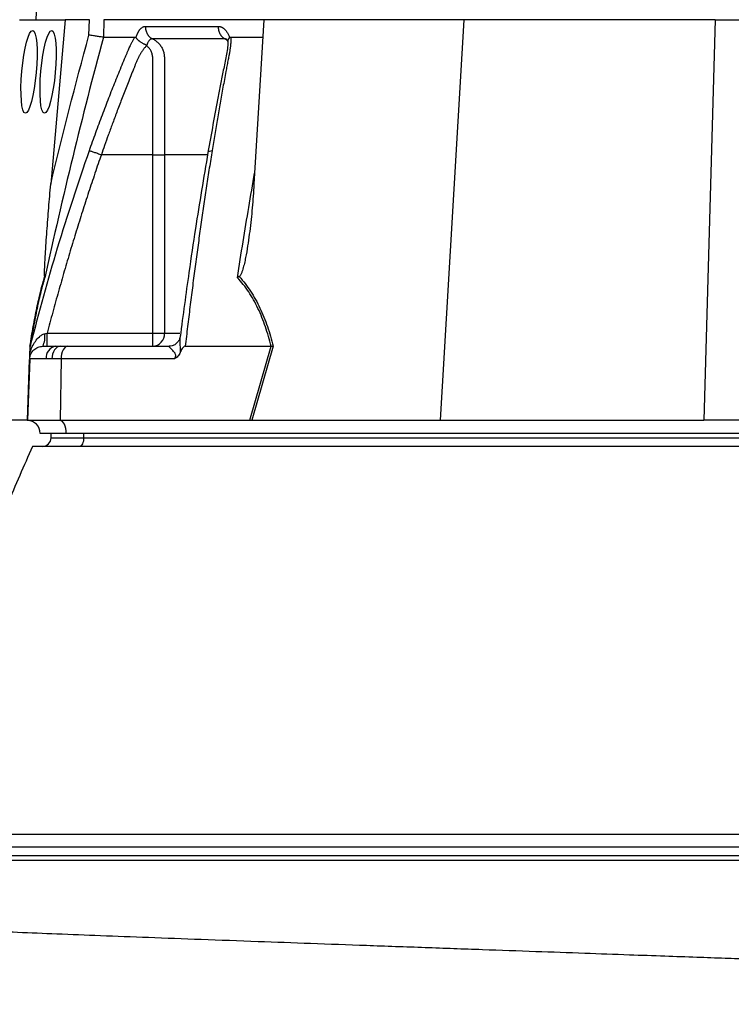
# Model space of a CAD drawing. Header units: millimetres. Extents: x 12 to 1902, y 13 to 2073.
# Tile 10 of 17: x 1175 to 1339, y 520 to 747. Entities that reach past the tile are written whole.
import ezdxf

# ---------------------------------------------------------------- set-up
doc = ezdxf.new("R2010")
doc.units = ezdxf.units.MM

msp = doc.modelspace()

# ---------------------------------------------------------------- linework, layer by layer
at = {"color": 7, "linetype": 'Continuous', "lineweight": 25}
for p, q in [((1208.9, 1368.61), (1178.98, 746.59)), ((1175.25, 746.59), (1185.71, 746.59)), ((1185.71, 746.59), (1182.4, 708.8)), ((1191.31, 746.59), (1185.71, 746.59)), ((1191.19, 743.04), (1191.31, 746.59)), ((1194.63, 746.59), (1194.5, 742.59)), ((1231.31, 746.59), (1194.63, 746.59)), ((1231.31, 746.59), (1229.08, 708.8)), ((1277.24, 746.59), (1231.31, 746.59)), ((1277.24, 746.59), (1271.83, 654.59)), ((1334.99, 746.59), (1277.24, 746.59)), ((1334.99, 746.59), (1332.36, 654.59)), ((1334.99, 746.59), (1391.39, 746.59)), ((1201.98, 742.46), (1202.02, 742.59)), ((1223.44, 742.59), (1223.48, 742.46)), ((1223.78, 742.59), (1231.07, 742.59)), ((1205.84, 715.59), (1194.04, 715.59)), ((1205.84, 674.59), (1205.84, 715.59)), ((1208.52, 715.59), (1208.52, 674.59)), ((1181.57, 674.59), (1205.84, 674.59)), ((1205.84, 671.59), (1205.84, 674.59)), ((1205.84, 674.59), (1208.52, 674.59)), ((1177.69, 671.59), (1177.85, 672.15)), ((1177.78, 671.9), (1177.7, 671.57)), ((1180.59, 671.59), (1183.56, 671.59)), ((1183.56, 671.59), (1184.61, 671.59)), ((1184.61, 671.59), (1186.29, 671.59)), ((1186.29, 671.59), (1209.61, 671.59)), ((1213.29, 671.59), (1233.03, 671.59)), ((1228.11, 654.59), (1233.04, 671.59)), ((1233.52, 671.61), (1228.58, 654.59)), ((1177.59, 668.7), (1177.1, 654.59)), ((1181.34, 668.7), (1177.59, 668.7)), ((1182.67, 668.7), (1181.34, 668.7)), ((1184.79, 668.7), (1182.67, 668.7)), ((1184.79, 668.7), (1184.54, 654.59)), ((1210.82, 668.7), (1184.79, 668.7)), ((1176.99, 654.59), (1167.2, 654.59)), ((1177.1, 654.59), (1184.54, 654.59)), ((1184.54, 654.59), (1228.11, 654.59)), ((1228.82, 654.59), (1271.83, 654.59)), ((1271.83, 654.59), (1332.36, 654.59)), ((1385.16, 654.59), (1332.36, 654.59)), ((1185.99, 651.59), (1179.99, 651.59)), ((1182.49, 650.59), (1182.49, 651.59)), ((1430.99, 651.59), (1185.99, 651.59)), ((1189.99, 650.59), (1189.99, 651.59)), ((1182.49, 650.59), (1189.99, 650.59)), ((1189.99, 650.59), (1429.49, 650.59)), ((1734.49, 556.59), (1139.49, 556.59)), ((1141.99, 553.59), (1628.55, 553.59))]:
    msp.add_line(p, q, dxfattribs=at)
at = {"color": 8, "linetype": 'Continuous', "lineweight": 25}
for p, q in [((1208.52, 674.59), (1212.09, 674.59)), ((1177.04, 654.59), (1177.53, 668.53)), ((1731.49, 554.59), (1142.49, 554.59))]:
    msp.add_line(p, q, dxfattribs=at)
at = {"color": 7, "linetype": 'Continuous', "lineweight": 25, "flags": 128}
for points in [[(1184.61, 671.59), (1184.24, 671.54), (1183.89, 671.37), (1183.56, 671.11), (1183.27, 670.75), (1183.02, 670.31), (1182.84, 669.81), (1182.72, 669.27), (1182.67, 668.7)], [(1186.29, 671.59), (1186, 671.54), (1185.73, 671.37), (1185.47, 671.11), (1185.25, 670.75), (1185.06, 670.31), (1184.92, 669.81), (1184.83, 669.27), (1184.79, 668.7)], [(1185.99, 651.59), (1185.96, 652.16), (1185.88, 652.72), (1185.75, 653.23), (1185.57, 653.68), (1185.35, 654.05), (1185.1, 654.33), (1184.83, 654.51), (1184.54, 654.59)], [(1189.99, 650.59), (1189.97, 650.2), (1189.91, 649.83), (1189.82, 649.48), (1189.7, 649.18), (1189.55, 648.93), (1189.37, 648.74), (1189.19, 648.63), (1188.99, 648.59)]]:
    msp.add_lwpolyline(points, dxfattribs=at)
at = {"color": 7, "linetype": 'Continuous', "lineweight": 25}
for centre, radius, start, end in [((1176.09, 673.79), 5, 333.9401, 7.8241), ((1205.67, 674.44), 2.86, 273.3139, 2.9688), ((1184, 668.96), 2.67, 99.4576, 185.6665), ((1176.99, 651.59), 3, 88.9569, 90), ((1176.99, 651.59), 3, 0, 88), ((1180.49, 650.59), 2, 270, 0)]:
    msp.add_arc(centre, radius, start, end, dxfattribs=at)
for centre in [(1177.43, 734.59), (1181.8, 734.59)]:
    msp.add_ellipse(centre, major_axis=(0.85, 9.5), ratio=0.173383, dxfattribs=at)
msp.add_ellipse((1227.49, 651.59), major_axis=(13.24, 0.32), ratio=0.225259, start_param=1.464851, end_param=1.483057, dxfattribs=at)
for points, knots in [([(1202.02, 742.59), (1202.04, 742.66), (1202.09, 742.79), (1202.16, 742.98), (1202.23, 743.17), (1202.3, 743.35), (1202.38, 743.51), (1202.46, 743.67), (1202.54, 743.83), (1202.63, 743.97), (1202.72, 744.11), (1202.81, 744.24), (1202.91, 744.36), (1203.01, 744.47), (1203.14, 744.61), (1203.31, 744.76), (1203.51, 744.89), (1203.72, 744.99), (1203.93, 745.05), (1204.07, 745.06), (1204.14, 745.06)], [0, 0, 0, 0, 0.044249, 0.088103, 0.131644, 0.174955, 0.21812, 0.261226, 0.304357, 0.347601, 0.391041, 0.434763, 0.478847, 0.523375, 0.568424, 0.654803, 0.740537, 0.826241, 0.912528, 1, 1, 1, 1]), ([(1204.14, 745.06), (1204.13, 744.78), (1204.16, 744.49), (1204.3, 743.9), (1204.41, 743.61), (1204.71, 743.09), (1204.89, 742.86), (1205.31, 742.47), (1205.53, 742.31), (1205.77, 742.2)], [0, 0, 0, 0, 0.25, 0.25, 0.5, 0.5, 0.75, 0.75, 1, 1, 1, 1]), ([(1220.87, 745.06), (1220.86, 744.78), (1220.89, 744.48), (1221.02, 743.9), (1221.12, 743.61), (1221.4, 743.09), (1221.57, 742.86), (1221.95, 742.47), (1222.17, 742.31), (1222.38, 742.2)], [0, 0, 0, 0, 0.25, 0.25, 0.5, 0.5, 0.75, 0.75, 1, 1, 1, 1]), ([(1220.87, 745.06), (1220.92, 745.06), (1221.01, 745.06), (1221.14, 745.05), (1221.27, 745.02), (1221.4, 744.99), (1221.53, 744.94), (1221.66, 744.89), (1221.78, 744.83), (1221.91, 744.75), (1222.03, 744.67), (1222.19, 744.55), (1222.38, 744.38), (1222.59, 744.15), (1222.79, 743.89), (1222.97, 743.61), (1223.14, 743.3), (1223.3, 742.96), (1223.39, 742.72), (1223.44, 742.59)], [0, 0, 0, 0, 0.043919, 0.087472, 0.13073, 0.173768, 0.216664, 0.259492, 0.30233, 0.345255, 0.388344, 0.431671, 0.51489, 0.596546, 0.677156, 0.757259, 0.837405, 0.91814, 1, 1, 1, 1]), ([(1194.5, 742.59), (1192.04, 733.44), (1189.7, 724.26), (1185.23, 705.85), (1183.09, 696.61), (1181.06, 687.35)], [0, 0, 0, 0, 0.5, 0.5, 1, 1, 1, 1]), ([(1194.5, 742.59), (1194.37, 742.6), (1194.19, 742.62), (1193.74, 742.67), (1193.47, 742.71), (1193.02, 742.77), (1192.86, 742.79), (1192.54, 742.84), (1192.38, 742.86), (1192.04, 742.91), (1191.87, 742.94), (1191.53, 742.99), (1191.35, 743.02), (1191.19, 743.04)], [0, 0, 0, 0, 0.25, 0.25, 0.5, 0.5, 0.625, 0.625, 0.75, 0.75, 0.875, 0.875, 1, 1, 1, 1]), ([(1191.29, 716.55), (1191.53, 717.24), (1192.02, 718.61), (1192.76, 720.66), (1193.51, 722.7), (1194.26, 724.72), (1195.26, 727.34), (1196.5, 730.54), (1197.76, 733.7), (1198.78, 736.21), (1199.4, 737.7), (1199.85, 738.76), (1200.11, 739.36), (1200.34, 739.87), (1200.57, 740.38), (1200.83, 740.9), (1201.13, 741.48), (1201.44, 742.04), (1201.66, 742.41), (1201.76, 742.59)], [0, 0, 0, 0, 0.0777766, 0.1551997, 0.2322716, 0.3089948, 0.3853718, 0.5305262, 0.6744738, 0.7474235, 0.8196146, 0.8463831, 0.8697605, 0.889755, 0.9063828, 0.929523, 0.9527995, 0.9762724, 1, 1, 1, 1]), ([(1201.76, 742.59), (1201.78, 742.59), (1201.81, 742.59), (1201.86, 742.57), (1201.9, 742.55), (1201.94, 742.51), (1201.97, 742.47), (1201.98, 742.46)], [0, 0, 0, 0, 0.212576, 0.416535, 0.614103, 0.807726, 1, 1, 1, 1]), ([(1201.98, 742.46), (1202, 742.43), (1202.04, 742.37), (1202.11, 742.28), (1202.19, 742.19), (1202.27, 742.11), (1202.35, 742.02), (1202.44, 741.94), (1202.53, 741.86), (1202.63, 741.79), (1202.77, 741.67), (1202.98, 741.53), (1203.25, 741.36), (1203.5, 741.21), (1203.74, 741.09), (1203.94, 740.99), (1204.11, 740.9), (1204.25, 740.83), (1204.37, 740.76), (1204.42, 740.71), (1204.45, 740.69)], [0, 0, 0, 0, 0.0486522, 0.0964893, 0.1433903, 0.189242, 0.2339407, 0.2773919, 0.3195116, 0.3602249, 0.3994652, 0.5061737, 0.6030824, 0.689684, 0.7658152, 0.8315822, 0.8872965, 0.9334411, 0.9706863, 1, 1, 1, 1]), ([(1205.77, 742.2), (1205.74, 742.2), (1205.68, 742.2), (1205.6, 742.19), (1205.52, 742.17), (1205.43, 742.14), (1205.35, 742.1), (1205.27, 742.05), (1205.19, 742), (1205.08, 741.89), (1204.94, 741.73), (1204.78, 741.49), (1204.66, 741.25), (1204.57, 741.04), (1204.51, 740.85), (1204.48, 740.73), (1204.47, 740.68)], [0, 0, 0, 0, 0.053313, 0.106595, 0.159871, 0.213165, 0.266504, 0.319912, 0.373414, 0.427035, 0.564482, 0.685233, 0.789261, 0.876464, 0.946724, 1, 1, 1, 1]), ([(1222.38, 742.2), (1221.67, 742.2), (1220.16, 742.2), (1218.02, 742.2), (1215.82, 742.2), (1214.36, 742.2), (1212.86, 742.2), (1211.45, 742.2), (1209.43, 742.2), (1207.58, 742.2), (1206.34, 742.2), (1205.77, 742.2)], [0.7589111, 0.7589111, 0.7589111, 0.7589111, 0.7820302, 0.8131687, 0.8443073, 0.8754458, 0.8754458, 0.9065844, 0.9377229, 0.9688615, 0.9919807, 0.9919807, 0.9919807, 0.9919807]), ([(1205.77, 742.2), (1206.02, 742.09), (1206.26, 741.95), (1206.71, 741.64), (1206.92, 741.46), (1207.31, 741.06), (1207.49, 740.84), (1207.81, 740.38), (1207.94, 740.13), (1208.18, 739.62), (1208.28, 739.34), (1208.42, 738.79), (1208.47, 738.51), (1208.51, 738.08), (1208.52, 737.94), (1208.52, 737.65), (1208.52, 737.5), (1208.52, 737.06), (1208.52, 734.45), (1208.52, 731.84), (1208.52, 724.88), (1208.52, 720.23), (1208.52, 715.59)], [0, 0, 0, 0, 0.03125, 0.03125, 0.0625, 0.0625, 0.09375, 0.09375, 0.125, 0.125, 0.15625, 0.15625, 0.1875, 0.1875, 0.203125, 0.203125, 0.21875, 0.21875, 0.25, 0.5, 0.5, 1, 1, 1, 1]), ([(1223.07, 741.85), (1223.07, 741.34), (1223.07, 740.35), (1222.72, 738.16), (1222.12, 735.41), (1221.49, 732.19), (1220.24, 725.79), (1219.28, 720.41), (1218.51, 716.11)], [0, 0, 0, 0, 0.0706191, 0.1360825, 0.264009, 0.3867013, 0.5093813, 1, 1, 1, 1]), ([(1223.78, 742.59), (1223.78, 742.49), (1223.78, 742.28), (1223.78, 741.97), (1223.77, 741.65), (1223.75, 741.33), (1223.72, 741.01), (1223.7, 740.69), (1223.66, 740.36), (1223.62, 740.04), (1223.56, 739.62), (1223.46, 739.03), (1223.29, 738.17), (1223.09, 737.12), (1222.86, 735.91), (1222.48, 733.89), (1221.96, 731.07), (1221.31, 727.47), (1220.68, 723.85), (1220.07, 720.22), (1219.67, 717.78), (1219.47, 716.55)], [0, 0, 0, 0, 0.013423, 0.026738, 0.039956, 0.053088, 0.066144, 0.079134, 0.09207, 0.104963, 0.117824, 0.141662, 0.172831, 0.217057, 0.263491, 0.312127, 0.449156, 0.58733, 0.723761, 0.861313, 1, 1, 1, 1]), ([(1222.8, 742.09), (1222.79, 742.1), (1222.77, 742.11), (1222.92, 741.86), (1223.02, 741.65), (1223.06, 741.53), (1223.06, 741.53)], [0, 0, 0, 0, 0.329075, 0.738522, 0.993128, 1, 1, 1, 1]), ([(1223.1, 741.58), (1223.1, 741.71), (1223.1, 742), (1223.35, 742.29), (1223.48, 742.46)], [0, 0, 0, 0, 0.447464, 1, 1, 1, 1]), ([(1223.48, 742.46), (1223.5, 742.47), (1223.53, 742.5), (1223.57, 742.53), (1223.62, 742.56), (1223.67, 742.58), (1223.73, 742.59), (1223.76, 742.59), (1223.78, 742.59)], [0, 0, 0, 0, 0.160202, 0.3210387, 0.4840271, 0.6506251, 0.8221989, 1, 1, 1, 1]), ([(1204.34, 740.57), (1204.28, 740.49), (1204.16, 740.35), (1203.98, 740.14), (1203.81, 739.92), (1203.65, 739.7), (1203.49, 739.48), (1203.34, 739.26), (1203.2, 739.04), (1203.06, 738.83), (1202.93, 738.61), (1202.81, 738.4), (1202.69, 738.19), (1202.58, 737.99), (1202.46, 737.74), (1202.32, 737.45), (1202.17, 737.12), (1202.03, 736.78), (1201.89, 736.45), (1201.79, 736.17), (1201.7, 735.93), (1201.61, 735.69), (1201.48, 735.38), (1201.32, 735), (1200.98, 734.16), (1200.49, 732.92), (1199.86, 731.32), (1199.25, 729.78), (1198.49, 727.79), (1197.58, 725.41), (1196.56, 722.67), (1195.63, 720.13), (1194.8, 717.79), (1194.28, 716.3), (1194.04, 715.59)], [0, 0, 0, 0, 0.010662, 0.021198, 0.031594, 0.041839, 0.051919, 0.061821, 0.071533, 0.08104, 0.09033, 0.099392, 0.108213, 0.116783, 0.125091, 0.138719, 0.152205, 0.165558, 0.178786, 0.1919, 0.198167, 0.207477, 0.219813, 0.235151, 0.25346, 0.319418, 0.382864, 0.443812, 0.502275, 0.618272, 0.726011, 0.825493, 0.916782, 1, 1, 1, 1]), ([(1205.84, 715.59), (1205.84, 719.82), (1205.83, 724.06), (1205.83, 730.4), (1205.83, 733.05), (1205.83, 735.96), (1205.83, 736.89), (1205.83, 737.28), (1205.83, 737.55), (1205.83, 737.68), (1205.83, 738.08), (1205.8, 738.34), (1205.68, 738.85), (1205.6, 739.1), (1205.38, 739.57), (1205.25, 739.8), (1205, 740.1), (1204.91, 740.19), (1204.72, 740.36), (1204.61, 740.43), (1204.5, 740.5)], [0, 0, 0, 0, 0.5, 0.5, 0.75, 0.8125, 0.84375, 0.859375, 0.859375, 0.875, 0.875, 0.90625, 0.90625, 0.9375, 0.9375, 0.96875, 0.96875, 0.984375, 0.984375, 1, 1, 1, 1]), ([(1194.04, 715.59), (1193.79, 714.88), (1193.29, 713.46), (1192.56, 711.31), (1191.83, 709.14), (1191.11, 706.96), (1190.4, 704.76), (1189.69, 702.54), (1188.98, 700.3), (1188.28, 698.05), (1187.58, 695.78), (1186.89, 693.5), (1186.21, 691.19), (1185.53, 688.87), (1184.86, 686.53), (1184.19, 684.18), (1183.53, 681.81), (1182.87, 679.42), (1182.22, 677.01), (1181.79, 675.4), (1181.57, 674.59)], [0, 0, 0, 0, 0.0526354, 0.1056085, 0.1589205, 0.2125726, 0.2665659, 0.3209015, 0.3755805, 0.4306039, 0.4859727, 0.541688, 0.5977508, 0.6541621, 0.7109228, 0.7680338, 0.8254961, 0.8833107, 0.9414784, 1, 1, 1, 1]), ([(1191.29, 716.55), (1191.36, 716.53), (1191.47, 716.49), (1191.81, 716.37), (1192.03, 716.29), (1192.55, 716.11), (1192.84, 716.01), (1193.44, 715.8), (1193.75, 715.69), (1194.04, 715.59)], [0, 0, 0, 0, 0.25, 0.25, 0.5, 0.5, 0.75, 0.75, 1, 1, 1, 1]), ([(1205.84, 715.59), (1206.39, 715.59), (1206.95, 715.59), (1207.89, 715.59), (1208.28, 715.59), (1208.52, 715.59)], [0, 0, 0, 0, 0.5, 0.5, 1, 1, 1, 1]), ([(1218.51, 716.11), (1217.54, 710.3), (1216, 701.17), (1213.89, 687.04), (1212.79, 678.72), (1212.13, 673.78)], [0, 0, 0, 0, 0.416032, 0.653325, 1, 1, 1, 1]), ([(1219.47, 716.55), (1219.37, 715.88), (1219.15, 714.54), (1218.83, 712.52), (1218.51, 710.48), (1218.2, 708.43), (1217.89, 706.37), (1217.58, 704.29), (1217.28, 702.2), (1216.98, 700.1), (1216.68, 697.99), (1216.38, 695.86), (1216.09, 693.72), (1215.8, 691.56), (1215.51, 689.4), (1215.22, 687.22), (1214.94, 685.02), (1214.66, 682.82), (1214.38, 680.6), (1214.11, 678.36), (1213.83, 676.12), (1213.56, 673.86), (1213.38, 672.35), (1213.29, 671.59)], [0, 0, 0, 0, 0.0453363, 0.0908939, 0.1366742, 0.1826782, 0.2289071, 0.2753619, 0.3220437, 0.3689537, 0.4160929, 0.4634623, 0.5110629, 0.5588958, 0.6069619, 0.6552622, 0.7037976, 0.7525692, 0.8015777, 0.8508242, 0.9003095, 0.9500345, 1, 1, 1, 1]), ([(1181.03, 687.59), (1181.02, 687.64), (1181.01, 687.72), (1181, 687.89), (1181, 687.99), (1180.99, 688.28), (1181, 688.49), (1181.01, 689.12), (1181.02, 689.55), (1181.06, 690.42), (1181.08, 690.86), (1181.13, 691.75), (1181.15, 692.19), (1181.23, 693.53), (1181.29, 694.42), (1181.41, 696.21), (1181.47, 697.1), (1181.66, 699.79), (1181.8, 701.59), (1182.09, 705.19), (1182.24, 706.99), (1182.4, 708.8)], [0, 0, 0, 0, 0.015625, 0.015625, 0.03125, 0.03125, 0.0625, 0.0625, 0.125, 0.125, 0.1875, 0.1875, 0.25, 0.25, 0.375, 0.375, 0.5, 0.5, 0.75, 0.75, 1, 1, 1, 1]), ([(1229.08, 708.8), (1228.98, 706.99), (1228.84, 705.19), (1228.52, 701.59), (1228.33, 699.79), (1227.99, 697.09), (1227.87, 696.2), (1227.6, 694.41), (1227.46, 693.51), (1227.21, 692.18), (1227.12, 691.73), (1226.93, 690.85), (1226.83, 690.41), (1226.6, 689.54), (1226.48, 689.11), (1226.25, 688.48), (1226.16, 688.27), (1226.02, 687.98), (1225.96, 687.89), (1225.84, 687.72), (1225.77, 687.64), (1225.69, 687.59)], [0, 0, 0, 0, 0.25, 0.25, 0.5, 0.5, 0.625, 0.625, 0.75, 0.75, 0.8125, 0.8125, 0.875, 0.875, 0.9375, 0.9375, 0.96875, 0.96875, 0.984375, 0.984375, 1, 1, 1, 1]), ([(1177.64, 671.61), (1177.88, 673.15), (1178.14, 674.66), (1178.53, 676.85), (1178.66, 677.58), (1178.94, 679), (1179.08, 679.69), (1179.5, 681.73), (1179.8, 683.02), (1180.25, 684.83), (1180.4, 685.42), (1180.72, 686.54), (1180.87, 687.08), (1181.03, 687.59)], [0, 0, 0, 0, 0.25, 0.25, 0.375, 0.375, 0.5, 0.5, 0.75, 0.75, 0.875, 0.875, 1, 1, 1, 1]), ([(1225.69, 687.59), (1226.16, 687.08), (1226.61, 686.54), (1227.49, 685.42), (1227.91, 684.83), (1229.1, 683.02), (1229.81, 681.73), (1230.78, 679.69), (1231.08, 679), (1231.66, 677.58), (1231.92, 676.85), (1232.68, 674.66), (1233.12, 673.15), (1233.52, 671.61)], [0, 0, 0, 0, 0.125, 0.125, 0.25, 0.25, 0.5, 0.5, 0.625, 0.625, 0.75, 0.75, 1, 1, 1, 1]), ([(1181.06, 687.35), (1180.74, 686.35), (1180.43, 685.25), (1179.84, 682.9), (1179.55, 681.63), (1179.13, 679.62), (1178.99, 678.93), (1178.71, 677.52), (1178.58, 676.8), (1178.19, 674.62), (1177.93, 673.12), (1177.69, 671.59)], [0, 0, 0, 0, 0.25, 0.25, 0.5, 0.5, 0.625, 0.625, 0.75, 0.75, 1, 1, 1, 1]), ([(1233.03, 671.59), (1232.65, 673.12), (1232.21, 674.62), (1231.46, 676.8), (1231.2, 677.52), (1230.63, 678.93), (1230.32, 679.62), (1229.37, 681.63), (1228.66, 682.9), (1227.08, 685.25), (1226.22, 686.35), (1225.27, 687.35)], [0, 0, 0, 0, 0.25, 0.25, 0.375, 0.375, 0.5, 0.5, 0.75, 0.75, 1, 1, 1, 1]), ([(1177.64, 670.18), (1177.79, 670.65), (1177.97, 671.09), (1178.39, 671.95), (1178.62, 672.35), (1179.15, 673.11), (1179.45, 673.47), (1179.98, 673.93), (1180.17, 674.08), (1180.58, 674.32), (1180.81, 674.41), (1181.05, 674.47)], [0, 0, 0, 0, 0.25, 0.25, 0.5, 0.5, 0.75, 0.75, 0.875, 0.875, 1, 1, 1, 1]), ([(1181.57, 671.59), (1181.57, 671.59), (1181.57, 671.67), (1181.57, 671.97), (1181.57, 672.19), (1181.57, 672.75), (1181.57, 673.08), (1181.57, 673.81), (1181.57, 674.2), (1181.57, 674.59)], [0, 0, 0, 0, 0.25, 0.25, 0.5, 0.5, 0.75, 0.75, 1, 1, 1, 1]), ([(1212.17, 674.1), (1212.17, 674.1), (1212.16, 674.07), (1212.14, 673.97), (1212.13, 673.85), (1212.12, 673.78)], [0, 0, 0, 0, 0.012098, 0.366126, 1, 1, 1, 1]), ([(1177.59, 668.7), (1177.6, 669.04), (1177.67, 669.41), (1177.98, 670.13), (1178.21, 670.47), (1178.79, 671.03), (1179.14, 671.25), (1179.86, 671.53), (1180.24, 671.59), (1180.59, 671.59)], [0, 0, 0, 0, 0.25, 0.25, 0.5, 0.5, 0.75, 0.75, 1, 1, 1, 1]), ([(1177.64, 670.18), (1177.65, 670.49), (1177.66, 670.79), (1177.67, 671.19), (1177.68, 671.31), (1177.68, 671.46), (1177.69, 671.51), (1177.69, 671.57), (1177.69, 671.59), (1177.69, 671.59)], [0, 0, 0, 0, 0.5, 0.5, 0.75, 0.75, 0.875, 0.875, 1, 1, 1, 1]), ([(1210.82, 668.7), (1210.9, 668.8), (1210.96, 668.9), (1211.07, 669.13), (1211.11, 669.25), (1211.13, 669.5), (1211.11, 669.61), (1211.05, 669.82), (1211, 669.91), (1210.85, 670.16), (1210.74, 670.3), (1210.51, 670.56), (1210.4, 670.68), (1210.07, 671), (1209.86, 671.19), (1209.66, 671.41), (1209.6, 671.47), (1209.57, 671.54), (1209.56, 671.56), (1209.57, 671.58), (1209.59, 671.59), (1209.61, 671.59)], [0, 0, 0, 0, 0.0625, 0.0625, 0.125, 0.125, 0.1875, 0.1875, 0.25, 0.25, 0.375, 0.375, 0.5, 0.5, 0.75, 0.75, 0.875, 0.875, 0.9375, 0.9375, 1, 1, 1, 1]), ([(1212.08, 673.71), (1212.07, 673.59), (1212.02, 673.29), (1211.69, 672.63), (1211.09, 672.03), (1210.35, 671.67), (1209.77, 671.57), (1209.58, 671.6), (1209.57, 671.6)], [0, 0, 0, 0, 0.137032, 0.338566, 0.56125, 0.79061, 0.980233, 1, 1, 1, 1]), ([(1213.29, 671.59), (1213.15, 671.59), (1213, 671.52), (1212.76, 671.32), (1212.66, 671.19), (1212.48, 670.92), (1212.4, 670.78), (1212.26, 670.49), (1212.19, 670.34), (1212.13, 670.18)], [0, 0, 0, 0, 0.25, 0.25, 0.5, 0.5, 0.75, 0.75, 1, 1, 1, 1]), ([(1177.59, 668.7), (1177.59, 668.74), (1177.59, 668.78), (1177.59, 668.87), (1177.6, 668.91), (1177.6, 669.06), (1177.6, 669.17), (1177.61, 669.42), (1177.62, 669.56), (1177.63, 669.86), (1177.63, 670.02), (1177.64, 670.18)], [0, 0, 0, 0, 0.125, 0.125, 0.25, 0.25, 0.5, 0.5, 0.75, 0.75, 1, 1, 1, 1]), ([(1212.13, 670.18), (1212.07, 670.02), (1211.99, 669.86), (1211.81, 669.57), (1211.71, 669.43), (1211.48, 669.18), (1211.36, 669.07), (1211.1, 668.87), (1210.96, 668.78), (1210.82, 668.7)], [0, 0, 0, 0, 0.25, 0.25, 0.5, 0.5, 0.75, 0.75, 1, 1, 1, 1]), ([(1178.19, 648.59), (1176.25, 644.14), (1172.31, 635.07), (1166.23, 621.06), (1159.9, 606.49), (1153.32, 591.35), (1146.47, 575.62), (1141.85, 565.01), (1139.49, 559.59)], [0, 0, 0, 0, 0.151379, 0.308048, 0.470652, 0.639815, 0.816103, 1, 1, 1, 1]), ([(1181.8, 648.59), (1181.33, 648.59), (1180.37, 648.59), (1179.56, 648.59), (1179.27, 648.59), (1179.28, 648.59), (1179.13, 648.59), (1178.68, 648.59), (1178.15, 648.59), (1178.24, 648.59), (1178.25, 648.59)], [0, 0, 0, 0, 0.02098, 0.042567, 0.062392, 0.082444, 0.122556, 0.202792, 0.835224, 1, 1, 1, 1]), ([(1695.73, 648.59), (1695.71, 648.59), (1695.65, 648.59), (1695.37, 648.59), (1694.76, 648.59), (1694.96, 648.59), (1694.39, 648.59), (1693.47, 648.59), (1692.08, 648.59), (1690.24, 648.59), (1688, 648.59), (1678.94, 648.59), (1640.46, 648.59), (1580.43, 648.59), (1516.57, 648.59), (1477.43, 648.59), (1458.79, 648.59), (1449.43, 648.59), (1444.09, 648.59), (1440.03, 648.59), (1436.36, 648.59), (1433.25, 648.59), (1430.21, 648.59), (1420.32, 648.59), (1395.84, 648.59), (1356.24, 648.59), (1296.27, 648.59), (1242.46, 648.59), (1202.78, 648.59), (1190.68, 648.59), (1187.45, 648.59), (1185.25, 648.59), (1183.31, 648.59), (1182.31, 648.59), (1181.8, 648.59)], [0, 0, 0, 0, 0.078757, 0.157469, 0.172742, 0.188016, 0.19219, 0.196485, 0.200659, 0.204953, 0.209135, 0.213436, 0.248638, 0.38945, 0.497379, 0.546955, 0.571744, 0.584139, 0.590341, 0.596732, 0.600911, 0.605211, 0.60939, 0.613687, 0.650481, 0.724069, 0.79766, 0.931155, 0.977301, 0.984842, 0.988612, 0.992415, 0.996164, 1, 1, 1, 1]), ([(1139.64, 559.59), (1139.63, 559.59), (1139.61, 559.59), (1141.01, 559.59), (1143.68, 559.59), (1147.65, 559.59), (1152.84, 559.59), (1159.25, 559.59), (1166.84, 559.59), (1175.59, 559.59), (1185.45, 559.59), (1196.39, 559.59), (1208.36, 559.59), (1221.25, 559.59), (1230.61, 559.59), (1235.29, 559.59)], [0, 0, 0, 0, 0.050442, 0.129572, 0.208702, 0.287832, 0.366961, 0.446091, 0.525221, 0.604351, 0.683481, 0.762611, 0.84174, 0.92087, 1, 1, 1, 1]), ([(1235.29, 559.59), (1242.29, 559.59), (1258.98, 559.59), (1287.29, 559.59), (1320.12, 559.59), (1354.71, 559.59), (1390.55, 559.59), (1414.91, 559.59), (1427.94, 559.59), (1429.59, 559.59), (1432.06, 559.59), (1434.52, 559.59), (1436.17, 559.59), (1437.81, 559.59), (1439.46, 559.59), (1441.93, 559.59), (1444.4, 559.59), (1446.05, 559.59), (1459.09, 559.59), (1483.48, 559.59), (1519.37, 559.59), (1554, 559.59), (1586.86, 559.59), (1609.72, 559.59), (1621.68, 559.59), (1623.99, 559.59)], [0.7251082, 0.7251082, 0.7251082, 0.7251082, 0.7403532, 0.7599055, 0.7794577, 0.79901, 0.8185623, 0.8381146, 0.8381146, 0.8394397, 0.8407647, 0.8420898, 0.8434149, 0.8434149, 0.8447407, 0.8460666, 0.8473925, 0.8487184, 0.8487184, 0.8682827, 0.887847, 0.9074113, 0.9269756, 0.9465398, 0.9512879, 0.9512879, 0.9512879, 0.9512879]), ([(1628.04, 520.49), (1623.56, 520.67), (1614.83, 521.03), (1601.54, 521.55), (1588.64, 522.06), (1576.18, 522.53), (1564.21, 522.98), (1552.36, 523.42), (1540.7, 523.85), (1529.35, 524.26), (1518.84, 524.64), (1509.22, 524.98), (1500.54, 525.29), (1492.83, 525.57), (1486.07, 525.8), (1480.11, 526.01), (1469.99, 526.37), (1455.09, 526.89), (1437.44, 527.51), (1421.54, 528.07), (1407.46, 528.56), (1394.85, 529), (1384.07, 529.38), (1375.58, 529.68), (1367.7, 529.95), (1360.52, 530.21), (1354.05, 530.44), (1348.25, 530.64), (1342.74, 530.83), (1336.98, 531.04), (1330.48, 531.27), (1323.15, 531.53), (1314.55, 531.83), (1304.64, 532.19), (1293.39, 532.59), (1281.15, 533.02), (1268.17, 533.49), (1255.02, 533.96), (1242.23, 534.42), (1229.56, 534.88), (1217.13, 535.34), (1205.06, 535.79), (1194.04, 536.21), (1184.03, 536.6), (1174.99, 536.97), (1166.31, 537.33), (1157.57, 537.7), (1148.51, 538.11), (1140.73, 538.47), (1134.23, 538.79), (1129.03, 539.06), (1124.27, 539.32), (1120.45, 539.54), (1117.58, 539.7), (1115.5, 539.83), (1113.7, 539.94), (1111.86, 540.06), (1109.71, 540.2), (1107.12, 540.38), (1104.16, 540.59), (1101.09, 540.83), (1098.01, 541.09), (1095.07, 541.36), (1092.31, 541.66), (1090.78, 541.87), (1089.98, 541.98)], [0, 0, 0, 0, 0.024604, 0.047978, 0.070155, 0.091156, 0.11099, 0.12966, 0.149337, 0.167526, 0.184222, 0.199422, 0.213125, 0.225124, 0.235676, 0.244783, 0.252961, 0.282903, 0.314091, 0.33478, 0.356517, 0.379316, 0.393244, 0.406631, 0.418887, 0.430015, 0.44021, 0.449232, 0.457253, 0.466156, 0.476458, 0.488162, 0.501276, 0.517895, 0.536352, 0.556662, 0.578839, 0.601994, 0.624295, 0.64567, 0.66937, 0.691669, 0.712537, 0.731971, 0.749981, 0.76666, 0.785585, 0.80545, 0.826243, 0.838931, 0.851945, 0.864711, 0.875645, 0.882659, 0.888583, 0.893419, 0.898359, 0.904953, 0.913214, 0.923153, 0.93482, 0.948264, 0.963554, 0.980784, 1, 1, 1, 1])]:
    msp.add_open_spline(points, degree=3, knots=knots, dxfattribs=at)
for points in [[(1204.14, 745.06), (1209.09, 745.06), (1214.68, 745.06), (1220.87, 745.06)], [(1182.4, 708.8), (1185.15, 720.26), (1188.07, 731.68), (1191.19, 743.04)], [(1194.5, 742.59), (1195.61, 742.59), (1197.93, 742.59), (1200.45, 742.59), (1201.76, 742.59)], [(1181.03, 687.59), (1181.06, 687.51), (1181.06, 687.43), (1181.06, 687.35)], [(1225.69, 687.59), (1225.55, 687.51), (1225.41, 687.43), (1225.27, 687.35)], [(1181.05, 674.47), (1181.22, 674.51), (1181.4, 674.55), (1181.57, 674.59)], [(1233.04, 671.59), (1233.04, 671.59), (1233.03, 671.59), (1233.03, 671.59)], [(1233.04, 671.59), (1233.21, 671.6), (1233.37, 671.61), (1233.52, 671.61)], [(1228.11, 654.59), (1228.28, 654.59), (1228.44, 654.59), (1228.58, 654.59)]]:
    msp.add_open_spline(points, degree=3, dxfattribs=at)
at = {"color": 8, "linetype": 'Continuous', "lineweight": 25}
for points, knots in [([(1222.87, 742.04), (1222.81, 742.08), (1222.66, 742.2), (1222.49, 742.2), (1222.38, 742.2)], [0, 0, 0, 0, 0.353912, 1, 1, 1, 1]), ([(1222.97, 741.75), (1222.92, 741.8), (1222.75, 742), (1222.54, 742.12), (1222.38, 742.2)], [0, 0, 0, 0, 0.259429, 1, 1, 1, 1]), ([(1177.85, 672.15), (1179.82, 679.53), (1183.81, 694.48), (1188.77, 709.13), (1191.29, 716.55)], [0, 0, 0, 0, 0.4935732, 1, 1, 1, 1]), ([(1218.43, 715.59), (1217.66, 715.59), (1214.03, 715.59), (1210.95, 715.59), (1208.52, 715.59)], [0, 0, 0, 0, 0.2108, 1, 1, 1, 1]), ([(1218.55, 716.1), (1218.55, 716.13), (1218.53, 716.27), (1218.83, 716.44), (1219.26, 716.52), (1219.47, 716.55)], [0, 0, 0, 0, 0.149795, 0.586866, 1, 1, 1, 1]), ([(1225.27, 687.35), (1225.7, 690.11), (1226.98, 698.13), (1228.34, 706.13), (1229.24, 711.38)], [0, 0, 0, 0, 0.34319, 1, 1, 1, 1]), ([(1212.12, 673.78), (1212.1, 673.57), (1212.01, 672.9), (1212.11, 671.72), (1212.15, 670.68), (1212.13, 670.26), (1212.13, 670.18)], [0, 0, 0, 0, 0.216223, 0.703231, 0.941724, 1, 1, 1, 1])]:
    msp.add_open_spline(points, degree=3, knots=knots, dxfattribs=at)

doc.saveas('drawing.dxf')
